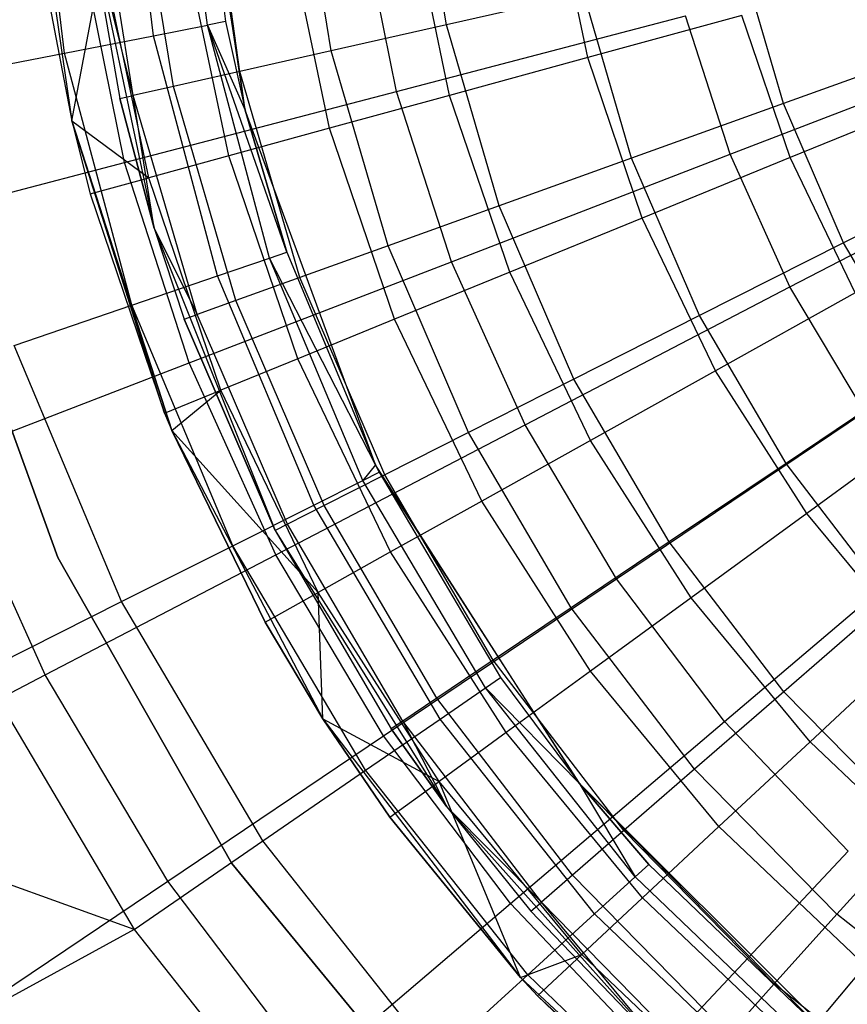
# Model space of a CAD drawing. Extents: x -22.9 to 23, y 4.7 to 50.6.
# Tile 31 of 95: x -1.8 to -1, y 26.4 to 27.4. Entities that reach past the tile are written whole.
import ezdxf

# ---------------------------------------------------------------- set-up
doc = ezdxf.new("R2010")
doc.units = 0
doc.header["$LTSCALE"] = 2.54
doc.layers.get('0').update_dxf_attribs({"linetype": 'CONTINUOUS'})

# ---------------------------------------------------------------- blocks, each defined once
blk = doc.blocks.new('HOTEL-MOOD-11783-11791_STL')
at = {"color": 0}
for p, q in [((-1.61178, 27.2679, 25.85124), (-1.66116, 27.6289, 25.85124)), ((-1.7001, 27.33959, 24.49961), (-1.72978, 27.57737, 24.49961)), ((-1.7001, 27.33959, 24.49961), (-1.72978, 27.57737, 24.49961)), ((-1.64812, 27.34972, 24.76684), (-1.6769, 27.58033, 24.76684)), ((-1.64812, 27.34972, 24.76684), (-1.6769, 27.58033, 24.76684)), ((-1.61178, 27.2679, 25.85124), (-1.65918, 27.58133, 25.03868)), ((-1.65918, 27.58133, 25.03868), (-1.63069, 27.35312, 25.03868)), ((-1.61178, 27.2679, 25.85124), (-1.65918, 27.58133, 25.03868)), ((-1.65918, 27.58133, 25.03868), (-1.63069, 27.35312, 25.03868)), ((-1.82369, 27.56802, 24.79637), (-1.77896, 27.25744, 24.79637)), ((-1.82369, 27.56802, 24.79637), (-1.77896, 27.25744, 24.79637)), ((-1.78576, 27.3229, 24.24154), (-1.81692, 27.5725, 24.24154)), ((-1.78576, 27.3229, 24.24154), (-1.81692, 27.5725, 24.24154)), ((-1.41766, 27.35008, 30.125), (-1.44672, 27.52961, 30.125)), ((-1.41766, 27.35008, 30.125), (-1.44672, 27.52961, 30.125)), ((-1.52878, 27.32499, 29.93813), (-1.56008, 27.51837, 29.93813)), ((-1.52878, 27.32499, 29.93813), (-1.56008, 27.51837, 29.93813)), ((-1.61695, 27.30508, 29.73883), (-1.65003, 27.50944, 29.73883)), ((-1.61695, 27.30508, 29.73883), (-1.65003, 27.50944, 29.73883)), ((-1.68088, 27.29064, 29.53003), (-1.71525, 27.50297, 29.53003)), ((-1.68088, 27.29064, 29.53003), (-1.71525, 27.50297, 29.53003)), ((-1.71962, 27.2819, 29.31481), (-1.75477, 27.49905, 29.31481)), ((-1.71962, 27.2819, 29.31481), (-1.75477, 27.49905, 29.31481)), ((-1.28142, 27.31845, 30.43074), (-1.31494, 27.47831, 30.43074)), ((-1.28142, 27.31845, 30.43074), (-1.31494, 27.47831, 30.43074)), ((-1.76399, 27.461, 24.79637), (-1.6996, 27.15392, 24.79637)), ((-1.76399, 27.461, 24.79637), (-1.6996, 27.15392, 24.79637)), ((-1.76399, 27.461, 24.79637), (-1.7326, 27.27896, 29.09637)), ((-1.76399, 27.461, 24.79637), (-1.7326, 27.27896, 29.09637)), ((-1.76399, 27.461, 29.09637), (-1.7326, 27.27896, 29.09637)), ((-1.71962, 27.2819, 29.31481), (-1.76399, 27.461, 29.09637)), ((-1.76399, 27.461, 29.09637), (-1.7326, 27.27896, 29.09637)), ((-1.71962, 27.2819, 29.31481), (-1.76399, 27.461, 29.09637)), ((-1.46585, 27.28587, 18.62218), (-1.5001, 27.45504, 18.62218)), ((-1.46585, 27.28587, 18.62218), (-1.5001, 27.45504, 18.62218)), ((-1.41453, 27.28203, 30.27458), (-1.45147, 27.45819, 30.27458)), ((-1.41453, 27.28203, 30.27458), (-1.45147, 27.45819, 30.27458)), ((-1.53034, 27.25033, 30.10424), (-1.57026, 27.44069, 30.10424)), ((-1.53034, 27.25033, 30.10424), (-1.57026, 27.44069, 30.10424)), ((-1.62746, 27.22375, 29.92178), (-1.66987, 27.42601, 29.92178)), ((-1.62746, 27.22375, 29.92178), (-1.66987, 27.42601, 29.92178)), ((-1.77896, 27.25744, 29.52938), (-1.74912, 27.41434, 29.72939)), ((-1.77896, 27.25744, 29.52938), (-1.74912, 27.41434, 29.72939)), ((-1.72803, 27.21727, 18.79245), (-1.76832, 27.41623, 18.79245)), ((-1.72803, 27.21727, 18.79245), (-1.76832, 27.41623, 18.79245)), ((-1.70473, 27.20261, 29.72939), (-1.74912, 27.41434, 29.72939)), ((-1.70473, 27.20261, 29.72939), (-1.74912, 27.41434, 29.72939)), ((-1.09262, 27.27409, 30.45057), (-1.13349, 27.41425, 30.45057)), ((-1.09262, 27.27409, 30.45057), (-1.13349, 27.41425, 30.45057)), ((-1.80705, 27.4058, 29.52938), (-1.77896, 27.25744, 29.52938)), ((-1.80705, 27.4058, 29.52938), (-1.77896, 27.25744, 29.52938)), ((-1.80705, 27.4058, 29.52938), (-1.77896, 27.25744, 24.79637)), ((-1.80705, 27.4058, 29.52938), (-1.77896, 27.25744, 24.79637)), ((-1.28524, 27.37998, 30.29666), (-1.41766, 27.35008, 30.125)), ((-1.28524, 27.37998, 30.29666), (-1.41766, 27.35008, 30.125)), ((-1.23902, 27.22143, 30.29666), (-1.28524, 27.37998, 30.29666)), ((-1.23902, 27.22143, 30.29666), (-1.28524, 27.37998, 30.29666)), ((-1.46585, 27.28587, 18.62218), (-1.18714, 27.35879, 18.48275)), ((-1.46585, 27.28587, 18.62218), (-1.18714, 27.35879, 18.48275)), ((-1.13261, 27.35917, 30.57084), (-1.28142, 27.31845, 30.43074)), ((-1.13261, 27.35917, 30.57084), (-1.28142, 27.31845, 30.43074)), ((-1.14407, 27.22526, 18.48275), (-1.18714, 27.35879, 18.48275)), ((-1.14407, 27.22526, 18.48275), (-1.18714, 27.35879, 18.48275)), ((-1.08606, 27.22216, 30.57084), (-1.13261, 27.35917, 30.57084)), ((-1.08606, 27.22216, 30.57084), (-1.13261, 27.35917, 30.57084)), ((-1.7001, 27.33959, 24.49961), (-1.64812, 27.34972, 24.76684)), ((-1.7001, 27.33959, 24.49961), (-1.64812, 27.34972, 24.76684)), ((-1.63069, 27.35312, 25.03868), (-1.64812, 27.34972, 24.76684)), ((-1.63069, 27.35312, 25.03868), (-1.64812, 27.34972, 24.76684)), ((-1.64812, 27.34972, 24.76684), (-1.61178, 27.2679, 25.03868)), ((-1.5882, 27.12518, 24.76684), (-1.64812, 27.34972, 24.76684)), ((-1.5882, 27.12518, 24.76684), (-1.64812, 27.34972, 24.76684)), ((-1.5714, 27.13092, 25.03868), (-1.64812, 27.34972, 24.76684)), ((-1.5714, 27.13092, 25.03868), (-1.64812, 27.34972, 24.76684)), ((-1.64812, 27.34972, 24.76684), (-1.61178, 27.2679, 25.03868)), ((-1.63069, 27.35312, 25.03868), (-1.61178, 27.2679, 25.85124)), ((-1.63069, 27.35312, 25.03868), (-1.61178, 27.2679, 25.03868)), ((-1.63069, 27.35312, 25.03868), (-1.61178, 27.2679, 25.85124)), ((-1.63069, 27.35312, 25.03868), (-1.61178, 27.2679, 25.03868)), ((-1.41766, 27.35008, 30.125), (-1.52878, 27.32499, 29.93813)), ((-1.41766, 27.35008, 30.125), (-1.52878, 27.32499, 29.93813)), ((-1.36676, 27.17549, 30.125), (-1.41766, 27.35008, 30.125)), ((-1.36676, 27.17549, 30.125), (-1.41766, 27.35008, 30.125)), ((-1.78576, 27.3229, 24.24154), (-1.7001, 27.33959, 24.49961)), ((-1.78576, 27.3229, 24.24154), (-1.7001, 27.33959, 24.49961)), ((-1.63832, 27.10807, 24.49961), (-1.7001, 27.33959, 24.49961)), ((-1.63832, 27.10807, 24.49961), (-1.7001, 27.33959, 24.49961)), ((-1.14407, 27.22526, 18.48275), (-0.8626, 27.33382, 18.37585)), ((-1.14407, 27.22526, 18.48275), (-0.8626, 27.33382, 18.37585)), ((-0.92973, 27.33268, 30.58447), (-1.09262, 27.27409, 30.45057)), ((-0.92973, 27.33268, 30.58447), (-1.09262, 27.27409, 30.45057)), ((-1.90364, 27.29992, 23.99702), (-1.78576, 27.3229, 24.24154)), ((-1.90364, 27.29992, 23.99702), (-1.78576, 27.3229, 24.24154)), ((-1.72091, 27.07986, 24.24154), (-1.78576, 27.3229, 24.24154)), ((-1.72091, 27.07986, 24.24154), (-1.78576, 27.3229, 24.24154)), ((-1.52878, 27.32499, 29.93813), (-1.61695, 27.30508, 29.73883)), ((-1.52878, 27.32499, 29.93813), (-1.61695, 27.30508, 29.73883)), ((-1.47395, 27.13693, 29.93813), (-1.52878, 27.32499, 29.93813)), ((-1.47395, 27.13693, 29.93813), (-1.52878, 27.32499, 29.93813)), ((-1.28142, 27.31845, 30.43074), (-1.41453, 27.28203, 30.27458)), ((-1.28142, 27.31845, 30.43074), (-1.41453, 27.28203, 30.27458)), ((-1.22888, 27.1638, 30.43074), (-1.28142, 27.31845, 30.43074)), ((-1.22888, 27.1638, 30.43074), (-1.28142, 27.31845, 30.43074)), ((-1.61695, 27.30508, 29.73883), (-1.68088, 27.29064, 29.53003)), ((-1.61695, 27.30508, 29.73883), (-1.68088, 27.29064, 29.53003)), ((-1.55901, 27.10633, 29.73883), (-1.61695, 27.30508, 29.73883)), ((-1.55901, 27.10633, 29.73883), (-1.61695, 27.30508, 29.73883)), ((-1.68088, 27.29064, 29.53003), (-1.71962, 27.2819, 29.31481)), ((-1.68088, 27.29064, 29.53003), (-1.71962, 27.2819, 29.31481)), ((-1.62068, 27.08415, 29.53003), (-1.68088, 27.29064, 29.53003)), ((-1.62068, 27.08415, 29.53003), (-1.68088, 27.29064, 29.53003)), ((-1.7326, 27.27896, 29.09637), (-1.71962, 27.2819, 29.31481)), ((-1.7326, 27.27896, 29.09637), (-1.71962, 27.2819, 29.31481)), ((-1.72803, 27.21727, 18.79245), (-1.46585, 27.28587, 18.62218)), ((-1.72803, 27.21727, 18.79245), (-1.46585, 27.28587, 18.62218)), ((-1.65805, 27.07071, 29.31481), (-1.71962, 27.2819, 29.31481)), ((-1.6996, 27.15392, 29.09637), (-1.71962, 27.2819, 29.31481)), ((-1.65805, 27.07071, 29.31481), (-1.71962, 27.2819, 29.31481)), ((-1.6996, 27.15392, 29.09637), (-1.71962, 27.2819, 29.31481)), ((-1.41453, 27.28203, 30.27458), (-1.53034, 27.25033, 30.10424)), ((-1.41453, 27.28203, 30.27458), (-1.53034, 27.25033, 30.10424)), ((-1.41287, 27.1216, 18.62218), (-1.46585, 27.28587, 18.62218)), ((-1.41287, 27.1216, 18.62218), (-1.46585, 27.28587, 18.62218)), ((-1.35662, 27.11159, 30.27458), (-1.41453, 27.28203, 30.27458)), ((-1.35662, 27.11159, 30.27458), (-1.41453, 27.28203, 30.27458)), ((-0.92991, 27.28597, 30.69321), (-1.08606, 27.22216, 30.57084)), ((-0.92991, 27.28597, 30.69321), (-1.08606, 27.22216, 30.57084)), ((-1.6996, 27.15392, 24.79637), (-1.7326, 27.27896, 29.09637)), ((-1.7326, 27.27896, 29.09637), (-1.6996, 27.15392, 29.09637)), ((-1.6996, 27.15392, 24.79637), (-1.7326, 27.27896, 29.09637)), ((-1.7326, 27.27896, 29.09637), (-1.6996, 27.15392, 29.09637)), ((-1.09262, 27.27409, 30.45057), (-1.23902, 27.22143, 30.29666)), ((-1.09262, 27.27409, 30.45057), (-1.23902, 27.22143, 30.29666)), ((-1.03484, 27.14001, 30.45057), (-1.09262, 27.27409, 30.45057)), ((-1.03484, 27.14001, 30.45057), (-1.09262, 27.27409, 30.45057)), ((-1.61178, 27.2679, 25.03868), (-1.61178, 27.2679, 25.85124)), ((-1.61178, 27.2679, 25.03868), (-1.61178, 27.2679, 25.85124)), ((-1.61178, 27.2679, 25.03868), (-1.5714, 27.13092, 25.03868)), ((-1.5714, 27.13092, 25.03868), (-1.61178, 27.2679, 25.85124)), ((-1.5714, 27.13092, 25.03868), (-1.61178, 27.2679, 25.85124)), ((-1.48594, 26.92596, 25.85124), (-1.61178, 27.2679, 25.85124)), ((-1.61178, 27.2679, 25.03868), (-1.5714, 27.13092, 25.03868)), ((-1.77896, 27.25744, 29.52938), (-1.70473, 27.20261, 29.72939)), ((-1.77896, 27.25744, 29.52938), (-1.7612, 27.18716, 29.52938)), ((-1.77896, 27.25744, 29.52938), (-1.70473, 27.20261, 29.72939)), ((-1.77896, 27.25744, 29.52938), (-1.7612, 27.18716, 29.52938)), ((-1.77896, 27.25744, 29.52938), (-1.77896, 27.25744, 24.79637)), ((-1.77896, 27.25744, 24.79637), (-1.7612, 27.18716, 29.52938)), ((-1.77896, 27.25744, 29.52938), (-1.77896, 27.25744, 24.79637)), ((-1.6824, 26.95889, 29.52938), (-1.77896, 27.25744, 24.79637)), ((-1.77896, 27.25744, 24.79637), (-1.6824, 26.95889, 24.79637)), ((-1.6824, 26.95889, 29.52938), (-1.77896, 27.25744, 24.79637)), ((-1.68934, 26.97563, 29.52938), (-1.77896, 27.25744, 24.79637)), ((-1.68934, 26.97563, 29.52938), (-1.77896, 27.25744, 24.79637)), ((-1.77896, 27.25744, 24.79637), (-1.7612, 27.18716, 29.52938)), ((-1.77896, 27.25744, 24.79637), (-1.6824, 26.95889, 24.79637)), ((-1.53034, 27.25033, 30.10424), (-1.62746, 27.22375, 29.92178)), ((-1.53034, 27.25033, 30.10424), (-1.62746, 27.22375, 29.92178)), ((-1.46777, 27.06617, 30.10424), (-1.53034, 27.25033, 30.10424)), ((-1.46777, 27.06617, 30.10424), (-1.53034, 27.25033, 30.10424)), ((-1.08633, 27.0974, 18.48275), (-0.81878, 27.23679, 18.37585)), ((-1.08633, 27.0974, 18.48275), (-0.81878, 27.23679, 18.37585)), ((-1.41287, 27.1216, 18.62218), (-1.14407, 27.22526, 18.48275)), ((-1.41287, 27.1216, 18.62218), (-1.14407, 27.22526, 18.48275)), ((-1.08633, 27.0974, 18.48275), (-1.14407, 27.22526, 18.48275)), ((-1.08633, 27.0974, 18.48275), (-1.14407, 27.22526, 18.48275)), ((-1.97051, 27.15383, 18.99148), (-1.72803, 27.21727, 18.79245)), ((-1.97051, 27.15383, 18.99148), (-1.72803, 27.21727, 18.79245)), ((-1.66572, 27.02408, 18.79245), (-1.72803, 27.21727, 18.79245)), ((-1.66572, 27.02408, 18.79245), (-1.72803, 27.21727, 18.79245)), ((-1.62746, 27.22375, 29.92178), (-1.70473, 27.20261, 29.72939)), ((-1.62746, 27.22375, 29.92178), (-1.70473, 27.20261, 29.72939)), ((-1.56098, 27.02809, 29.92178), (-1.62746, 27.22375, 29.92178)), ((-1.56098, 27.02809, 29.92178), (-1.62746, 27.22375, 29.92178)), ((-1.23902, 27.22143, 30.29666), (-1.36676, 27.17549, 30.125)), ((-1.23902, 27.22143, 30.29666), (-1.36676, 27.17549, 30.125)), ((-1.17366, 27.06976, 30.29666), (-1.23902, 27.22143, 30.29666)), ((-1.17366, 27.06976, 30.29666), (-1.23902, 27.22143, 30.29666)), ((-1.08606, 27.22216, 30.57084), (-1.22888, 27.1638, 30.43074)), ((-1.08606, 27.22216, 30.57084), (-1.22888, 27.1638, 30.43074)), ((-1.02334, 27.09175, 30.57084), (-1.08606, 27.22216, 30.57084)), ((-1.02334, 27.09175, 30.57084), (-1.08606, 27.22216, 30.57084)), ((-0.88039, 27.21818, 30.58447), (-1.03484, 27.14001, 30.45057)), ((-0.88039, 27.21818, 30.58447), (-1.03484, 27.14001, 30.45057)), ((-1.7612, 27.18716, 29.52938), (-1.70473, 27.20261, 29.72939)), ((-1.7612, 27.18716, 29.52938), (-1.70473, 27.20261, 29.72939)), ((-1.63514, 26.99778, 29.72939), (-1.70473, 27.20261, 29.72939)), ((-1.63514, 26.99778, 29.72939), (-1.70473, 27.20261, 29.72939)), ((-1.7612, 27.18716, 29.52938), (-1.68934, 26.97563, 29.52938)), ((-1.7612, 27.18716, 29.52938), (-1.68934, 26.97563, 29.52938)), ((-1.36676, 27.17549, 30.125), (-1.47395, 27.13693, 29.93813)), ((-1.36676, 27.17549, 30.125), (-1.47395, 27.13693, 29.93813)), ((-1.29478, 27.00847, 30.125), (-1.36676, 27.17549, 30.125)), ((-1.29478, 27.00847, 30.125), (-1.36676, 27.17549, 30.125)), ((-1.22888, 27.1638, 30.43074), (-1.35662, 27.11159, 30.27458)), ((-1.22888, 27.1638, 30.43074), (-1.35662, 27.11159, 30.27458)), ((-1.15807, 27.01661, 30.43074), (-1.22888, 27.1638, 30.43074)), ((-1.15807, 27.01661, 30.43074), (-1.22888, 27.1638, 30.43074)), ((-1.79231, 26.83643, 28.9161), (-1.90799, 27.15532, 28.9161)), ((-1.90799, 27.15532, 28.7961), (-1.79231, 26.83643, 28.7961)), ((-1.90799, 27.15532, 28.7961), (-1.79231, 26.83643, 28.7961)), ((-1.79231, 26.83643, 28.9161), (-1.90799, 27.15532, 28.9161)), ((-1.6996, 27.15392, 24.79637), (-1.58286, 26.86268, 24.79637)), ((-1.6996, 27.15392, 24.79637), (-1.58286, 26.86268, 24.79637)), ((-1.6996, 27.15392, 24.79637), (-1.67057, 27.0662, 29.09637)), ((-1.6996, 27.15392, 24.79637), (-1.67057, 27.0662, 29.09637)), ((-1.6996, 27.15392, 24.79637), (-1.6996, 27.15392, 29.09637)), ((-1.6996, 27.15392, 29.09637), (-1.67057, 27.0662, 29.09637)), ((-1.6996, 27.15392, 24.79637), (-1.6996, 27.15392, 29.09637)), ((-1.6996, 27.15392, 29.09637), (-1.67057, 27.0662, 29.09637)), ((-1.6996, 27.15392, 29.09637), (-1.65805, 27.07071, 29.31481)), ((-1.6996, 27.15392, 29.09637), (-1.65805, 27.07071, 29.31481)), ((-1.03484, 27.14001, 30.45057), (-1.17366, 27.06976, 30.29666)), ((-1.03484, 27.14001, 30.45057), (-1.17366, 27.06976, 30.29666)), ((-0.96103, 27.01405, 30.45057), (-1.03484, 27.14001, 30.45057)), ((-0.96103, 27.01405, 30.45057), (-1.03484, 27.14001, 30.45057)), ((-1.5882, 27.12518, 24.76684), (-1.5714, 27.13092, 25.03868)), ((-1.5882, 27.12518, 24.76684), (-1.5714, 27.13092, 25.03868)), ((-1.5714, 27.13092, 25.03868), (-1.48594, 26.92596, 25.85124)), ((-1.5714, 27.13092, 25.03868), (-1.48594, 26.92596, 25.03868)), ((-1.5714, 27.13092, 25.03868), (-1.48594, 26.92596, 25.85124)), ((-1.5714, 27.13092, 25.03868), (-1.48594, 26.92596, 25.03868)), ((-1.47395, 27.13693, 29.93813), (-1.55901, 27.10633, 29.73883)), ((-1.47395, 27.13693, 29.93813), (-1.55901, 27.10633, 29.73883)), ((-1.39642, 26.95703, 29.93813), (-1.47395, 27.13693, 29.93813)), ((-1.39642, 26.95703, 29.93813), (-1.47395, 27.13693, 29.93813)), ((-1.66572, 27.02408, 18.79245), (-1.41287, 27.1216, 18.62218)), ((-1.66572, 27.02408, 18.79245), (-1.41287, 27.1216, 18.62218)), ((-1.63832, 27.10807, 24.49961), (-1.5882, 27.12518, 24.76684)), ((-1.63832, 27.10807, 24.49961), (-1.5882, 27.12518, 24.76684)), ((-1.49826, 26.91089, 24.76684), (-1.5882, 27.12518, 24.76684)), ((-1.49826, 26.91089, 24.76684), (-1.5882, 27.12518, 24.76684)), ((-1.48594, 26.92596, 25.03868), (-1.5882, 27.12518, 24.76684)), ((-1.48594, 26.92596, 25.03868), (-1.5882, 27.12518, 24.76684)), ((-1.34182, 26.96429, 18.62218), (-1.41287, 27.1216, 18.62218)), ((-1.34182, 26.96429, 18.62218), (-1.41287, 27.1216, 18.62218)), ((-1.35662, 27.11159, 30.27458), (-1.46777, 27.06617, 30.10424)), ((-1.35662, 27.11159, 30.27458), (-1.46777, 27.06617, 30.10424)), ((-1.2786, 26.94939, 30.27458), (-1.35662, 27.11159, 30.27458)), ((-1.2786, 26.94939, 30.27458), (-1.35662, 27.11159, 30.27458)), ((-1.72091, 27.07986, 24.24154), (-1.63832, 27.10807, 24.49961)), ((-1.72091, 27.07986, 24.24154), (-1.63832, 27.10807, 24.49961)), ((-1.54559, 26.88711, 24.49961), (-1.63832, 27.10807, 24.49961)), ((-1.54559, 26.88711, 24.49961), (-1.63832, 27.10807, 24.49961)), ((-1.55901, 27.10633, 29.73883), (-1.62068, 27.08415, 29.53003)), ((-1.55901, 27.10633, 29.73883), (-1.62068, 27.08415, 29.53003)), ((-1.47708, 26.91621, 29.73883), (-1.55901, 27.10633, 29.73883)), ((-1.47708, 26.91621, 29.73883), (-1.55901, 27.10633, 29.73883)), ((-1.34182, 26.96429, 18.62218), (-1.08633, 27.0974, 18.48275)), ((-1.34182, 26.96429, 18.62218), (-1.08633, 27.0974, 18.48275)), ((-1.02334, 27.09175, 30.57084), (-1.15807, 27.01661, 30.43074)), ((-1.02334, 27.09175, 30.57084), (-1.15807, 27.01661, 30.43074)), ((-1.01463, 26.97681, 18.48275), (-1.08633, 27.0974, 18.48275)), ((-1.01463, 26.97681, 18.48275), (-1.08633, 27.0974, 18.48275)), ((-1.62068, 27.08415, 29.53003), (-1.65805, 27.07071, 29.31481)), ((-1.62068, 27.08415, 29.53003), (-1.65805, 27.07071, 29.31481)), ((-1.53555, 26.88662, 29.53003), (-1.62068, 27.08415, 29.53003)), ((-1.53555, 26.88662, 29.53003), (-1.62068, 27.08415, 29.53003)), ((-1.83456, 27.04105, 23.99702), (-1.72091, 27.07986, 24.24154)), ((-1.83456, 27.04105, 23.99702), (-1.72091, 27.07986, 24.24154)), ((-1.62356, 26.84792, 24.24154), (-1.72091, 27.07986, 24.24154)), ((-1.62356, 26.84792, 24.24154), (-1.72091, 27.07986, 24.24154)), ((-1.67057, 27.0662, 29.09637), (-1.65805, 27.07071, 29.31481)), ((-1.67057, 27.0662, 29.09637), (-1.65805, 27.07071, 29.31481)), ((-1.58286, 26.86268, 24.79637), (-1.67057, 27.0662, 29.09637)), ((-1.67057, 27.0662, 29.09637), (-1.58286, 26.86268, 29.09637)), ((-1.58286, 26.86268, 24.79637), (-1.67057, 27.0662, 29.09637)), ((-1.67057, 27.0662, 29.09637), (-1.58286, 26.86268, 29.09637)), ((-1.57099, 26.86869, 29.31481), (-1.65805, 27.07071, 29.31481)), ((-1.57099, 26.86869, 29.31481), (-1.65805, 27.07071, 29.31481)), ((-1.46777, 27.06617, 30.10424), (-1.56098, 27.02809, 29.92178)), ((-1.46777, 27.06617, 30.10424), (-1.56098, 27.02809, 29.92178)), ((-1.38346, 26.8909, 30.10424), (-1.46777, 27.06617, 30.10424)), ((-1.38346, 26.8909, 30.10424), (-1.46777, 27.06617, 30.10424)), ((-1.17366, 27.06976, 30.29666), (-1.29478, 27.00847, 30.125)), ((-1.17366, 27.06976, 30.29666), (-1.29478, 27.00847, 30.125)), ((-1.09016, 26.92727, 30.29666), (-1.17366, 27.06976, 30.29666)), ((-1.09016, 26.92727, 30.29666), (-1.17366, 27.06976, 30.29666)), ((-1.73087, 26.794, 23.99702), (-1.83456, 27.04105, 23.99702)), ((-1.73087, 26.794, 23.99702), (-1.83456, 27.04105, 23.99702)), ((-1.56098, 27.02809, 29.92178), (-1.63514, 26.99778, 29.72939)), ((-1.56098, 27.02809, 29.92178), (-1.63514, 26.99778, 29.72939)), ((-1.4714, 26.84185, 29.92178), (-1.56098, 27.02809, 29.92178)), ((-1.4714, 26.84185, 29.92178), (-1.56098, 27.02809, 29.92178)), ((-1.89957, 26.93389, 18.99148), (-1.66572, 27.02408, 18.79245)), ((-1.89957, 26.93389, 18.99148), (-1.66572, 27.02408, 18.79245)), ((-1.58217, 26.83907, 18.79245), (-1.66572, 27.02408, 18.79245)), ((-1.58217, 26.83907, 18.79245), (-1.66572, 27.02408, 18.79245)), ((-1.15807, 27.01661, 30.43074), (-1.2786, 26.94939, 30.27458)), ((-1.15807, 27.01661, 30.43074), (-1.2786, 26.94939, 30.27458)), ((-1.07005, 26.87903, 30.43074), (-1.15807, 27.01661, 30.43074)), ((-1.07005, 26.87903, 30.43074), (-1.15807, 27.01661, 30.43074)), ((-1.29478, 27.00847, 30.125), (-1.39642, 26.95703, 29.93813)), ((-1.29478, 27.00847, 30.125), (-1.39642, 26.95703, 29.93813)), ((-1.20283, 26.85156, 30.125), (-1.29478, 27.00847, 30.125)), ((-1.20283, 26.85156, 30.125), (-1.29478, 27.00847, 30.125)), ((-0.96103, 27.01405, 30.45057), (-1.09016, 26.92727, 30.29666)), ((-0.96103, 27.01405, 30.45057), (-1.09016, 26.92727, 30.29666)), ((-1.68934, 26.97563, 29.52938), (-1.63514, 26.99778, 29.72939)), ((-1.68934, 26.97563, 29.52938), (-1.63514, 26.99778, 29.72939)), ((-1.6824, 26.95889, 29.52938), (-1.63514, 26.99778, 29.72939)), ((-1.6824, 26.95889, 29.52938), (-1.63514, 26.99778, 29.72939)), ((-1.54136, 26.80284, 29.72939), (-1.63514, 26.99778, 29.72939)), ((-1.54136, 26.80284, 29.72939), (-1.63514, 26.99778, 29.72939)), ((-1.68934, 26.97563, 29.52938), (-1.6824, 26.95889, 29.52938)), ((-1.68934, 26.97563, 29.52938), (-1.6824, 26.95889, 29.52938)), ((-1.25362, 26.81593, 18.62218), (-1.01463, 26.97681, 18.48275)), ((-1.25362, 26.81593, 18.62218), (-1.01463, 26.97681, 18.48275)), ((-0.94535, 26.96987, 30.57084), (-1.07005, 26.87903, 30.43074)), ((-0.94535, 26.96987, 30.57084), (-1.07005, 26.87903, 30.43074)), ((-1.6824, 26.95889, 29.52938), (-1.54136, 26.80284, 29.72939)), ((-1.6824, 26.95889, 29.52938), (-1.5925, 26.77431, 29.52938)), ((-1.6824, 26.95889, 29.52938), (-1.54136, 26.80284, 29.72939)), ((-1.5925, 26.77431, 29.52938), (-1.6824, 26.95889, 24.79637)), ((-1.6824, 26.95889, 24.79637), (-1.53677, 26.68095, 24.79637)), ((-1.5925, 26.77431, 29.52938), (-1.6824, 26.95889, 24.79637)), ((-1.6824, 26.95889, 29.52938), (-1.5925, 26.77431, 29.52938)), ((-1.6824, 26.95889, 29.52938), (-1.6824, 26.95889, 24.79637)), ((-1.6824, 26.95889, 29.52938), (-1.6824, 26.95889, 24.79637)), ((-1.6824, 26.95889, 24.79637), (-1.53677, 26.68095, 24.79637)), ((-1.58217, 26.83907, 18.79245), (-1.34182, 26.96429, 18.62218)), ((-1.58217, 26.83907, 18.79245), (-1.34182, 26.96429, 18.62218)), ((-1.25362, 26.81593, 18.62218), (-1.34182, 26.96429, 18.62218)), ((-1.25362, 26.81593, 18.62218), (-1.34182, 26.96429, 18.62218)), ((-1.39642, 26.95703, 29.93813), (-1.47708, 26.91621, 29.73883)), ((-1.39642, 26.95703, 29.93813), (-1.47708, 26.91621, 29.73883)), ((-1.29738, 26.78802, 29.93813), (-1.39642, 26.95703, 29.93813)), ((-1.29738, 26.78802, 29.93813), (-1.39642, 26.95703, 29.93813)), ((-1.2786, 26.94939, 30.27458), (-1.38346, 26.8909, 30.10424)), ((-1.2786, 26.94939, 30.27458), (-1.38346, 26.8909, 30.10424)), ((-1.18159, 26.79777, 30.27458), (-1.2786, 26.94939, 30.27458)), ((-1.18159, 26.79777, 30.27458), (-1.2786, 26.94939, 30.27458)), ((-1.80445, 26.72327, 18.99148), (-1.89957, 26.93389, 18.99148)), ((-1.80445, 26.72327, 18.99148), (-1.89957, 26.93389, 18.99148)), ((-1.48594, 26.92596, 25.03868), (-1.49826, 26.91089, 24.76684)), ((-1.48594, 26.92596, 25.03868), (-1.49826, 26.91089, 24.76684)), ((-1.48594, 26.92596, 25.03868), (-1.48594, 26.92596, 25.85124)), ((-1.48594, 26.92596, 25.03868), (-1.48594, 26.92596, 25.85124)), ((-1.48594, 26.92596, 25.03868), (-1.4824, 26.91886, 25.03868)), ((-1.4824, 26.91886, 25.03868), (-1.48594, 26.92596, 25.85124)), ((-1.4824, 26.91886, 25.03868), (-1.48594, 26.92596, 25.85124)), ((-1.28954, 26.61906, 25.85124), (-1.48594, 26.92596, 25.85124)), ((-1.48594, 26.92596, 25.03868), (-1.4824, 26.91886, 25.03868)), ((-1.09016, 26.92727, 30.29666), (-1.20283, 26.85156, 30.125)), ((-1.09016, 26.92727, 30.29666), (-1.20283, 26.85156, 30.125)), ((-0.98977, 26.79613, 30.29666), (-1.09016, 26.92727, 30.29666)), ((-0.98977, 26.79613, 30.29666), (-1.09016, 26.92727, 30.29666)), ((-1.54559, 26.88711, 24.49961), (-1.49826, 26.91089, 24.76684)), ((-1.54559, 26.88711, 24.49961), (-1.49826, 26.91089, 24.76684)), ((-1.47708, 26.91621, 29.73883), (-1.53555, 26.88662, 29.53003)), ((-1.47708, 26.91621, 29.73883), (-1.53555, 26.88662, 29.53003)), ((-1.49826, 26.91089, 24.76684), (-1.4824, 26.91886, 25.03868)), ((-1.49826, 26.91089, 24.76684), (-1.4824, 26.91886, 25.03868)), ((-1.37998, 26.71084, 24.76684), (-1.49826, 26.91089, 24.76684)), ((-1.37998, 26.71084, 24.76684), (-1.49826, 26.91089, 24.76684)), ((-1.4824, 26.91886, 25.03868), (-1.28954, 26.61906, 25.85124)), ((-1.4824, 26.91886, 25.03868), (-1.28954, 26.61906, 25.85124)), ((-1.4824, 26.91886, 25.03868), (-1.36535, 26.7209, 25.03868)), ((-1.4824, 26.91886, 25.03868), (-1.36535, 26.7209, 25.03868)), ((-1.3724, 26.7376, 29.73883), (-1.47708, 26.91621, 29.73883)), ((-1.3724, 26.7376, 29.73883), (-1.47708, 26.91621, 29.73883)), ((-1.62356, 26.84792, 24.24154), (-1.54559, 26.88711, 24.49961)), ((-1.62356, 26.84792, 24.24154), (-1.54559, 26.88711, 24.49961)), ((-1.53555, 26.88662, 29.53003), (-1.57099, 26.86869, 29.31481)), ((-1.53555, 26.88662, 29.53003), (-1.57099, 26.86869, 29.31481)), ((-1.42363, 26.68083, 24.49961), (-1.54559, 26.88711, 24.49961)), ((-1.42363, 26.68083, 24.49961), (-1.54559, 26.88711, 24.49961)), ((-1.4268, 26.70105, 29.53003), (-1.53555, 26.88662, 29.53003)), ((-1.4268, 26.70105, 29.53003), (-1.53555, 26.88662, 29.53003)), ((-1.38346, 26.8909, 30.10424), (-1.4714, 26.84185, 29.92178)), ((-1.38346, 26.8909, 30.10424), (-1.4714, 26.84185, 29.92178)), ((-1.27864, 26.72707, 30.10424), (-1.38346, 26.8909, 30.10424)), ((-1.27864, 26.72707, 30.10424), (-1.38346, 26.8909, 30.10424)), ((-1.07005, 26.87903, 30.43074), (-1.18159, 26.79777, 30.27458)), ((-1.07005, 26.87903, 30.43074), (-1.18159, 26.79777, 30.27458)), ((-0.96608, 26.75306, 30.43074), (-1.07005, 26.87903, 30.43074)), ((-0.96608, 26.75306, 30.43074), (-1.07005, 26.87903, 30.43074)), ((-1.57099, 26.86869, 29.31481), (-1.58286, 26.86268, 29.09637)), ((-1.57099, 26.86869, 29.31481), (-1.58286, 26.86268, 29.09637)), ((-1.45977, 26.67889, 29.31481), (-1.57099, 26.86869, 29.31481)), ((-1.45977, 26.67889, 29.31481), (-1.57099, 26.86869, 29.31481)), ((-1.14935, 26.67838, 18.62218), (-0.92988, 26.865, 18.48275)), ((-1.14935, 26.67838, 18.62218), (-0.92988, 26.865, 18.48275)), ((-1.58286, 26.86268, 24.79637), (-1.41733, 26.59614, 24.79637)), ((-1.58286, 26.86268, 24.79637), (-1.41733, 26.59614, 24.79637)), ((-1.58286, 26.86268, 24.79637), (-1.47081, 26.67147, 29.09637)), ((-1.58286, 26.86268, 24.79637), (-1.47081, 26.67147, 29.09637)), ((-1.58286, 26.86268, 24.79637), (-1.58286, 26.86268, 29.09637)), ((-1.58286, 26.86268, 29.09637), (-1.47081, 26.67147, 29.09637)), ((-1.58286, 26.86268, 24.79637), (-1.58286, 26.86268, 29.09637)), ((-1.58286, 26.86268, 29.09637), (-1.47081, 26.67147, 29.09637)), ((-1.73087, 26.794, 23.99702), (-1.62356, 26.84792, 24.24154)), ((-1.73087, 26.794, 23.99702), (-1.62356, 26.84792, 24.24154)), ((-1.49555, 26.63139, 24.24154), (-1.62356, 26.84792, 24.24154)), ((-1.49555, 26.63139, 24.24154), (-1.62356, 26.84792, 24.24154)), ((-1.20283, 26.85156, 30.125), (-1.29738, 26.78802, 29.93813)), ((-1.20283, 26.85156, 30.125), (-1.29738, 26.78802, 29.93813)), ((-1.09229, 26.70714, 30.125), (-1.20283, 26.85156, 30.125)), ((-1.09229, 26.70714, 30.125), (-1.20283, 26.85156, 30.125)), ((-1.80445, 26.72327, 18.99148), (-1.58217, 26.83907, 18.79245)), ((-1.80445, 26.72327, 18.99148), (-1.58217, 26.83907, 18.79245)), ((-1.6244, 26.54168, 28.9161), (-1.79231, 26.83643, 28.9161)), ((-1.79231, 26.83643, 28.7961), (-1.6244, 26.54168, 28.7961)), ((-1.79231, 26.83643, 28.7961), (-1.6244, 26.54168, 28.7961)), ((-1.79231, 26.83643, 28.7961), (-1.79231, 26.83643, 28.9161)), ((-1.6244, 26.54168, 28.9161), (-1.79231, 26.83643, 28.9161)), ((-1.79231, 26.83643, 28.7961), (-1.79231, 26.83643, 28.9161)), ((-1.47843, 26.66459, 18.79245), (-1.58217, 26.83907, 18.79245)), ((-1.47843, 26.66459, 18.79245), (-1.58217, 26.83907, 18.79245)), ((-1.4714, 26.84185, 29.92178), (-1.54136, 26.80284, 29.72939)), ((-1.4714, 26.84185, 29.92178), (-1.54136, 26.80284, 29.72939)), ((-1.36003, 26.66778, 29.92178), (-1.4714, 26.84185, 29.92178)), ((-1.36003, 26.66778, 29.92178), (-1.4714, 26.84185, 29.92178)), ((-1.47843, 26.66459, 18.79245), (-1.25362, 26.81593, 18.62218)), ((-1.47843, 26.66459, 18.79245), (-1.25362, 26.81593, 18.62218)), ((-1.14935, 26.67838, 18.62218), (-1.25362, 26.81593, 18.62218)), ((-1.14935, 26.67838, 18.62218), (-1.25362, 26.81593, 18.62218)), ((-1.5925, 26.77431, 29.52938), (-1.54136, 26.80284, 29.72939)), ((-1.5925, 26.77431, 29.52938), (-1.54136, 26.80284, 29.72939)), ((-1.53677, 26.68095, 29.52938), (-1.54136, 26.80284, 29.72939)), ((-1.53677, 26.68095, 29.52938), (-1.54136, 26.80284, 29.72939)), ((-1.42477, 26.62061, 29.72939), (-1.54136, 26.80284, 29.72939)), ((-1.42477, 26.62061, 29.72939), (-1.54136, 26.80284, 29.72939)), ((-1.18159, 26.79777, 30.27458), (-1.27864, 26.72707, 30.10424)), ((-1.18159, 26.79777, 30.27458), (-1.27864, 26.72707, 30.10424)), ((-1.06701, 26.65894, 30.27458), (-1.18159, 26.79777, 30.27458)), ((-1.06701, 26.65894, 30.27458), (-1.18159, 26.79777, 30.27458)), ((-1.86569, 26.72625, 23.77019), (-1.73087, 26.794, 23.99702)), ((-1.86569, 26.72625, 23.77019), (-1.73087, 26.794, 23.99702)), ((-1.59451, 26.56336, 23.99702), (-1.73087, 26.794, 23.99702)), ((-1.59451, 26.56336, 23.99702), (-1.73087, 26.794, 23.99702)), ((-1.29738, 26.78802, 29.93813), (-1.3724, 26.7376, 29.73883)), ((-1.29738, 26.78802, 29.93813), (-1.3724, 26.7376, 29.73883)), ((-1.17831, 26.63246, 29.93813), (-1.29738, 26.78802, 29.93813)), ((-1.17831, 26.63246, 29.93813), (-1.29738, 26.78802, 29.93813)), ((-0.98977, 26.79613, 30.29666), (-1.09229, 26.70714, 30.125)), ((-0.98977, 26.79613, 30.29666), (-1.09229, 26.70714, 30.125)), ((-1.5925, 26.77431, 29.52938), (-1.53677, 26.68095, 29.52938)), ((-1.53677, 26.68095, 24.79637), (-1.5925, 26.77431, 29.52938)), ((-1.5925, 26.77431, 29.52938), (-1.53677, 26.68095, 29.52938)), ((-1.53677, 26.68095, 24.79637), (-1.5925, 26.77431, 29.52938)), ((-0.96608, 26.75306, 30.43074), (-1.06701, 26.65894, 30.27458)), ((-0.96608, 26.75306, 30.43074), (-1.06701, 26.65894, 30.27458)), ((-1.3724, 26.7376, 29.73883), (-1.4268, 26.70105, 29.53003)), ((-1.3724, 26.7376, 29.73883), (-1.4268, 26.70105, 29.53003)), ((-1.24658, 26.57321, 29.73883), (-1.3724, 26.7376, 29.73883)), ((-1.24658, 26.57321, 29.73883), (-1.3724, 26.7376, 29.73883)), ((-2.00597, 26.61828, 19.21688), (-1.80445, 26.72327, 18.99148)), ((-2.00597, 26.61828, 19.21688), (-1.80445, 26.72327, 18.99148)), ((-1.86569, 26.72625, 23.77019), (-1.71885, 26.47789, 23.77019)), ((-1.86569, 26.72625, 23.77019), (-1.71885, 26.47789, 23.77019)), ((-1.68635, 26.52462, 18.99148), (-1.80445, 26.72327, 18.99148)), ((-1.68635, 26.52462, 18.99148), (-1.80445, 26.72327, 18.99148)), ((-1.37998, 26.71084, 24.76684), (-1.36535, 26.7209, 25.03868)), ((-1.37998, 26.71084, 24.76684), (-1.36535, 26.7209, 25.03868)), ((-1.36535, 26.7209, 25.03868), (-1.28954, 26.61906, 25.85124)), ((-1.36535, 26.7209, 25.03868), (-1.28954, 26.61906, 25.85124)), ((-1.36535, 26.7209, 25.03868), (-1.28954, 26.61906, 25.03868)), ((-1.36535, 26.7209, 25.03868), (-1.28954, 26.61906, 25.03868)), ((-1.27864, 26.72707, 30.10424), (-1.36003, 26.66778, 29.92178)), ((-1.27864, 26.72707, 30.10424), (-1.36003, 26.66778, 29.92178)), ((-1.15483, 26.57706, 30.10424), (-1.27864, 26.72707, 30.10424)), ((-1.15483, 26.57706, 30.10424), (-1.27864, 26.72707, 30.10424)), ((-1.42363, 26.68083, 24.49961), (-1.37998, 26.71084, 24.76684)), ((-1.42363, 26.68083, 24.49961), (-1.37998, 26.71084, 24.76684)), ((-1.23557, 26.52876, 24.76684), (-1.37998, 26.71084, 24.76684)), ((-1.23557, 26.52876, 24.76684), (-1.37998, 26.71084, 24.76684)), ((-1.28954, 26.61906, 25.03868), (-1.37998, 26.71084, 24.76684)), ((-1.28954, 26.61906, 25.03868), (-1.37998, 26.71084, 24.76684)), ((-1.09229, 26.70714, 30.125), (-1.17831, 26.63246, 29.93813)), ((-1.09229, 26.70714, 30.125), (-1.17831, 26.63246, 29.93813)), ((-0.96484, 26.5774, 30.125), (-1.09229, 26.70714, 30.125)), ((-0.96484, 26.5774, 30.125), (-1.09229, 26.70714, 30.125)), ((-1.4268, 26.70105, 29.53003), (-1.45977, 26.67889, 29.31481)), ((-1.4268, 26.70105, 29.53003), (-1.45977, 26.67889, 29.31481)), ((-1.29607, 26.53024, 29.53003), (-1.4268, 26.70105, 29.53003)), ((-1.29607, 26.53024, 29.53003), (-1.4268, 26.70105, 29.53003)), ((-1.53677, 26.68095, 29.52938), (-1.42477, 26.62061, 29.72939)), ((-1.53677, 26.68095, 29.52938), (-1.4721, 26.58613, 29.52938)), ((-1.53677, 26.68095, 29.52938), (-1.42477, 26.62061, 29.72939)), ((-1.4721, 26.58613, 29.52938), (-1.53677, 26.68095, 24.79637)), ((-1.53677, 26.68095, 24.79637), (-1.34626, 26.43162, 24.79637)), ((-1.4721, 26.58613, 29.52938), (-1.53677, 26.68095, 24.79637)), ((-1.53677, 26.68095, 29.52938), (-1.4721, 26.58613, 29.52938)), ((-1.53677, 26.68095, 29.52938), (-1.53677, 26.68095, 24.79637)), ((-1.53677, 26.68095, 29.52938), (-1.53677, 26.68095, 24.79637)), ((-1.53677, 26.68095, 24.79637), (-1.34626, 26.43162, 24.79637)), ((-1.49555, 26.63139, 24.24154), (-1.42363, 26.68083, 24.49961)), ((-1.49555, 26.63139, 24.24154), (-1.42363, 26.68083, 24.49961)), ((-1.45977, 26.67889, 29.31481), (-1.47081, 26.67147, 29.09637)), ((-1.45977, 26.67889, 29.31481), (-1.47081, 26.67147, 29.09637)), ((-1.45977, 26.67889, 29.31481), (-1.41733, 26.59614, 29.09637)), ((-1.32606, 26.50421, 29.31481), (-1.45977, 26.67889, 29.31481)), ((-1.32606, 26.50421, 29.31481), (-1.45977, 26.67889, 29.31481)), ((-1.45977, 26.67889, 29.31481), (-1.41733, 26.59614, 29.09637)), ((-1.27472, 26.49309, 24.49961), (-1.42363, 26.68083, 24.49961)), ((-1.27472, 26.49309, 24.49961), (-1.42363, 26.68083, 24.49961)), ((-1.35581, 26.50282, 18.79245), (-1.14935, 26.67838, 18.62218)), ((-1.35581, 26.50282, 18.79245), (-1.14935, 26.67838, 18.62218)), ((-1.03034, 26.55336, 18.62218), (-1.14935, 26.67838, 18.62218)), ((-1.03034, 26.55336, 18.62218), (-1.14935, 26.67838, 18.62218)), ((-1.68635, 26.52462, 18.99148), (-1.47843, 26.66459, 18.79245)), ((-1.68635, 26.52462, 18.99148), (-1.47843, 26.66459, 18.79245)), ((-1.35581, 26.50282, 18.79245), (-1.47843, 26.66459, 18.79245)), ((-1.35581, 26.50282, 18.79245), (-1.47843, 26.66459, 18.79245)), ((-1.41733, 26.59614, 24.79637), (-1.47081, 26.67147, 29.09637)), ((-1.47081, 26.67147, 29.09637), (-1.41733, 26.59614, 29.09637)), ((-1.41733, 26.59614, 24.79637), (-1.47081, 26.67147, 29.09637)), ((-1.47081, 26.67147, 29.09637), (-1.41733, 26.59614, 29.09637)), ((-1.36003, 26.66778, 29.92178), (-1.42477, 26.62061, 29.72939)), ((-1.36003, 26.66778, 29.92178), (-1.42477, 26.62061, 29.72939)), ((-1.22848, 26.5084, 29.92178), (-1.36003, 26.66778, 29.92178)), ((-1.22848, 26.5084, 29.92178), (-1.36003, 26.66778, 29.92178)), ((-1.06701, 26.65894, 30.27458), (-1.15483, 26.57706, 30.10424)), ((-1.06701, 26.65894, 30.27458), (-1.15483, 26.57706, 30.10424)), ((-0.93654, 26.53495, 30.27458), (-1.06701, 26.65894, 30.27458)), ((-0.93654, 26.53495, 30.27458), (-1.06701, 26.65894, 30.27458)), ((-1.59451, 26.56336, 23.99702), (-1.49555, 26.63139, 24.24154)), ((-1.59451, 26.56336, 23.99702), (-1.49555, 26.63139, 24.24154)), ((-1.33923, 26.43432, 24.24154), (-1.49555, 26.63139, 24.24154)), ((-1.33923, 26.43432, 24.24154), (-1.49555, 26.63139, 24.24154)), ((-1.17831, 26.63246, 29.93813), (-1.24658, 26.57321, 29.73883)), ((-1.17831, 26.63246, 29.93813), (-1.24658, 26.57321, 29.73883)), ((-1.04104, 26.49272, 29.93813), (-1.17831, 26.63246, 29.93813)), ((-1.04104, 26.49272, 29.93813), (-1.17831, 26.63246, 29.93813)), ((-1.4721, 26.58613, 29.52938), (-1.42477, 26.62061, 29.72939)), ((-1.4721, 26.58613, 29.52938), (-1.42477, 26.62061, 29.72939)), ((-1.34626, 26.43162, 29.52938), (-1.42477, 26.62061, 29.72939)), ((-1.34626, 26.43162, 29.52938), (-1.42477, 26.62061, 29.72939)), ((-1.28707, 26.45377, 29.72939), (-1.42477, 26.62061, 29.72939)), ((-1.28707, 26.45377, 29.72939), (-1.42477, 26.62061, 29.72939)), ((-1.28954, 26.61906, 25.03868), (-1.28954, 26.61906, 25.85124)), ((-1.28954, 26.61906, 25.03868), (-1.22244, 26.54071, 25.03868)), ((-1.22244, 26.54071, 25.03868), (-1.28954, 26.61906, 25.85124)), ((-1.28954, 26.61906, 25.03868), (-1.28954, 26.61906, 25.85124)), ((-1.22244, 26.54071, 25.03868), (-1.28954, 26.61906, 25.85124)), ((-1.05633, 26.38167, 25.03868), (-1.28954, 26.61906, 25.85124)), ((-1.05633, 26.38167, 25.03868), (-1.28954, 26.61906, 25.85124)), ((-1.03176, 26.36156, 25.85124), (-1.28954, 26.61906, 25.85124)), ((-1.28954, 26.61906, 25.03868), (-1.22244, 26.54071, 25.03868)), ((-1.28954, 26.61906, 25.03868), (-1.23557, 26.52876, 24.76684)), ((-1.28954, 26.61906, 25.03868), (-1.23557, 26.52876, 24.76684)), ((-1.71885, 26.47789, 23.77019), (-2.04757, 26.59661, 23.45368)), ((-1.71885, 26.47789, 23.77019), (-2.04757, 26.59661, 23.45368)), ((-1.41733, 26.59614, 24.79637), (-1.20802, 26.36239, 24.79637)), ((-1.41733, 26.59614, 24.79637), (-1.20802, 26.36239, 24.79637)), ((-1.41733, 26.59614, 24.79637), (-1.33611, 26.49549, 29.09637)), ((-1.41733, 26.59614, 24.79637), (-1.33611, 26.49549, 29.09637)), ((-1.41733, 26.59614, 24.79637), (-1.41733, 26.59614, 29.09637)), ((-1.41733, 26.59614, 29.09637), (-1.33611, 26.49549, 29.09637)), ((-1.41733, 26.59614, 24.79637), (-1.41733, 26.59614, 29.09637)), ((-1.32606, 26.50421, 29.31481), (-1.41733, 26.59614, 29.09637)), ((-1.41733, 26.59614, 29.09637), (-1.33611, 26.49549, 29.09637)), ((-1.32606, 26.50421, 29.31481), (-1.41733, 26.59614, 29.09637)), ((-1.4721, 26.58613, 29.52938), (-1.34626, 26.43162, 29.52938)), ((-1.34626, 26.43162, 24.79637), (-1.4721, 26.58613, 29.52938)), ((-1.4721, 26.58613, 29.52938), (-1.34626, 26.43162, 29.52938)), ((-1.34626, 26.43162, 24.79637), (-1.4721, 26.58613, 29.52938)), ((-1.24658, 26.57321, 29.73883), (-1.29607, 26.53024, 29.53003)), ((-1.24658, 26.57321, 29.73883), (-1.29607, 26.53024, 29.53003)), ((-1.1015, 26.42552, 29.73883), (-1.24658, 26.57321, 29.73883)), ((-1.1015, 26.42552, 29.73883), (-1.24658, 26.57321, 29.73883)), ((-1.15483, 26.57706, 30.10424), (-1.22848, 26.5084, 29.92178)), ((-1.15483, 26.57706, 30.10424), (-1.22848, 26.5084, 29.92178)), ((-1.01385, 26.44308, 30.10424), (-1.15483, 26.57706, 30.10424)), ((-1.01385, 26.44308, 30.10424), (-1.15483, 26.57706, 30.10424)), ((-0.96484, 26.5774, 30.125), (-1.04104, 26.49272, 29.93813)), ((-0.96484, 26.5774, 30.125), (-1.04104, 26.49272, 29.93813)), ((-1.71885, 26.47789, 23.77019), (-1.59451, 26.56336, 23.99702)), ((-1.71885, 26.47789, 23.77019), (-1.59451, 26.56336, 23.99702)), ((-1.42802, 26.35344, 23.99702), (-1.59451, 26.56336, 23.99702)), ((-1.42802, 26.35344, 23.99702), (-1.59451, 26.56336, 23.99702)), ((-1.21585, 26.35579, 18.79245), (-1.03034, 26.55336, 18.62218)), ((-1.21585, 26.35579, 18.79245), (-1.03034, 26.55336, 18.62218)), ((-1.40909, 26.27954, 28.9161), (-1.6244, 26.54168, 28.9161)), ((-1.6244, 26.54168, 28.7961), (-1.40909, 26.27954, 28.7961)), ((-1.6244, 26.54168, 28.7961), (-1.40909, 26.27954, 28.7961)), ((-1.6244, 26.54168, 28.7961), (-1.6244, 26.54168, 28.9161)), ((-1.40909, 26.27954, 28.9161), (-1.6244, 26.54168, 28.9161)), ((-1.6244, 26.54168, 28.7961), (-1.6244, 26.54168, 28.9161)), ((-1.23557, 26.52876, 24.76684), (-1.22244, 26.54071, 25.03868)), ((-1.23557, 26.52876, 24.76684), (-1.22244, 26.54071, 25.03868)), ((-1.22244, 26.54071, 25.03868), (-1.05633, 26.38167, 25.03868)), ((-1.22244, 26.54071, 25.03868), (-1.05633, 26.38167, 25.03868)), ((-1.87485, 26.39773, 19.21688), (-1.68635, 26.52462, 18.99148)), ((-1.87485, 26.39773, 19.21688), (-1.68635, 26.52462, 18.99148)), ((-1.54675, 26.34045, 18.99148), (-1.68635, 26.52462, 18.99148)), ((-1.54675, 26.34045, 18.99148), (-1.68635, 26.52462, 18.99148)), ((-1.29607, 26.53024, 29.53003), (-1.32606, 26.50421, 29.31481)), ((-1.29607, 26.53024, 29.53003), (-1.32606, 26.50421, 29.31481)), ((-1.14534, 26.3768, 29.53003), (-1.29607, 26.53024, 29.53003)), ((-1.14534, 26.3768, 29.53003), (-1.29607, 26.53024, 29.53003)), ((-1.27472, 26.49309, 24.49961), (-1.23557, 26.52876, 24.76684)), ((-1.27472, 26.49309, 24.49961), (-1.23557, 26.52876, 24.76684)), ((-1.0677, 26.36804, 24.76684), (-1.23557, 26.52876, 24.76684)), ((-1.0677, 26.36804, 24.76684), (-1.23557, 26.52876, 24.76684)), ((-1.54675, 26.34045, 18.99148), (-1.35581, 26.50282, 18.79245)), ((-1.54675, 26.34045, 18.99148), (-1.35581, 26.50282, 18.79245)), ((-1.21585, 26.35579, 18.79245), (-1.35581, 26.50282, 18.79245)), ((-1.21585, 26.35579, 18.79245), (-1.35581, 26.50282, 18.79245)), ((-1.33611, 26.49549, 29.09637), (-1.32606, 26.50421, 29.31481)), ((-1.33611, 26.49549, 29.09637), (-1.32606, 26.50421, 29.31481)), ((-1.1719, 26.34728, 29.31481), (-1.32606, 26.50421, 29.31481)), ((-1.20802, 26.36239, 29.09637), (-1.32606, 26.50421, 29.31481)), ((-1.1719, 26.34728, 29.31481), (-1.32606, 26.50421, 29.31481)), ((-1.20802, 26.36239, 29.09637), (-1.32606, 26.50421, 29.31481)), ((-1.22848, 26.5084, 29.92178), (-1.28707, 26.45377, 29.72939)), ((-1.22848, 26.5084, 29.92178), (-1.28707, 26.45377, 29.72939)), ((-1.07868, 26.36603, 29.92178), (-1.22848, 26.5084, 29.92178)), ((-1.07868, 26.36603, 29.92178), (-1.22848, 26.5084, 29.92178)), ((-1.33923, 26.43432, 24.24154), (-1.27472, 26.49309, 24.49961)), ((-1.33923, 26.43432, 24.24154), (-1.27472, 26.49309, 24.49961)), ((-1.20802, 26.36239, 24.79637), (-1.33611, 26.49549, 29.09637)), ((-1.33611, 26.49549, 29.09637), (-1.20802, 26.36239, 29.09637)), ((-1.20802, 26.36239, 24.79637), (-1.33611, 26.49549, 29.09637)), ((-1.33611, 26.49549, 29.09637), (-1.20802, 26.36239, 29.09637)), ((-1.10163, 26.32737, 24.49961), (-1.27472, 26.49309, 24.49961)), ((-1.10163, 26.32737, 24.49961), (-1.27472, 26.49309, 24.49961)), ((-1.04104, 26.49272, 29.93813), (-1.1015, 26.42552, 29.73883)), ((-1.04104, 26.49272, 29.93813), (-1.1015, 26.42552, 29.73883)), ((-0.88763, 26.3709, 29.93813), (-1.04104, 26.49272, 29.93813)), ((-0.88763, 26.3709, 29.93813), (-1.04104, 26.49272, 29.93813)), ((-1.71885, 26.47789, 23.77019), (-1.91376, 26.37154, 23.45368)), ((-1.71885, 26.47789, 23.77019), (-1.91376, 26.37154, 23.45368)), ((-1.71885, 26.47789, 23.77019), (-1.53956, 26.25183, 23.77019)), ((-1.71885, 26.47789, 23.77019), (-1.53956, 26.25183, 23.77019)), ((-1.34626, 26.43162, 29.52938), (-1.28707, 26.45377, 29.72939)), ((-1.34626, 26.43162, 29.52938), (-1.28707, 26.45377, 29.72939)), ((-1.32989, 26.41384, 29.52938), (-1.28707, 26.45377, 29.72939)), ((-1.32989, 26.41384, 29.52938), (-1.28707, 26.45377, 29.72939)), ((-1.13026, 26.30474, 29.72939), (-1.28707, 26.45377, 29.72939)), ((-1.13026, 26.30474, 29.72939), (-1.28707, 26.45377, 29.72939)), ((-1.01385, 26.44308, 30.10424), (-1.07868, 26.36603, 29.92178)), ((-1.01385, 26.44308, 30.10424), (-1.07868, 26.36603, 29.92178)), ((-1.42802, 26.35344, 23.99702), (-1.33923, 26.43432, 24.24154)), ((-1.42802, 26.35344, 23.99702), (-1.33923, 26.43432, 24.24154)), ((-1.34626, 26.43162, 29.52938), (-1.32989, 26.41384, 29.52938)), ((-1.32989, 26.41384, 29.52938), (-1.34626, 26.43162, 24.79637)), ((-1.34626, 26.43162, 24.79637), (-1.11635, 26.21807, 24.79637)), ((-1.32989, 26.41384, 29.52938), (-1.34626, 26.43162, 24.79637)), ((-1.34626, 26.43162, 29.52938), (-1.32989, 26.41384, 29.52938)), ((-1.34626, 26.43162, 29.52938), (-1.34626, 26.43162, 24.79637)), ((-1.34626, 26.43162, 29.52938), (-1.34626, 26.43162, 24.79637)), ((-1.34626, 26.43162, 24.79637), (-1.11635, 26.21807, 24.79637)), ((-1.15754, 26.26036, 24.24154), (-1.33923, 26.43432, 24.24154)), ((-1.15754, 26.26036, 24.24154), (-1.33923, 26.43432, 24.24154)), ((-1.1015, 26.42552, 29.73883), (-1.14534, 26.3768, 29.53003)), ((-1.1015, 26.42552, 29.73883), (-1.14534, 26.3768, 29.53003)), ((-0.93937, 26.29678, 29.73883), (-1.1015, 26.42552, 29.73883)), ((-0.93937, 26.29678, 29.73883), (-1.1015, 26.42552, 29.73883)), ((-1.32989, 26.41384, 29.52938), (-1.16796, 26.25994, 29.52938)), ((-1.32989, 26.41384, 29.52938), (-1.16796, 26.25994, 29.52938)), ((-1.32989, 26.41384, 29.52938), (-1.11635, 26.21807, 24.79637)), ((-1.32989, 26.41384, 29.52938), (-1.11635, 26.21807, 24.79637))]:
    blk.add_line(p, q, dxfattribs=at)

msp = doc.modelspace()

# ---------------------------------------------------------------- block references
at = {"color": 0}
msp.add_blockref('HOTEL-MOOD-11783-11791_STL', (0, 0), dxfattribs=at)

doc.saveas('drawing.dxf')
